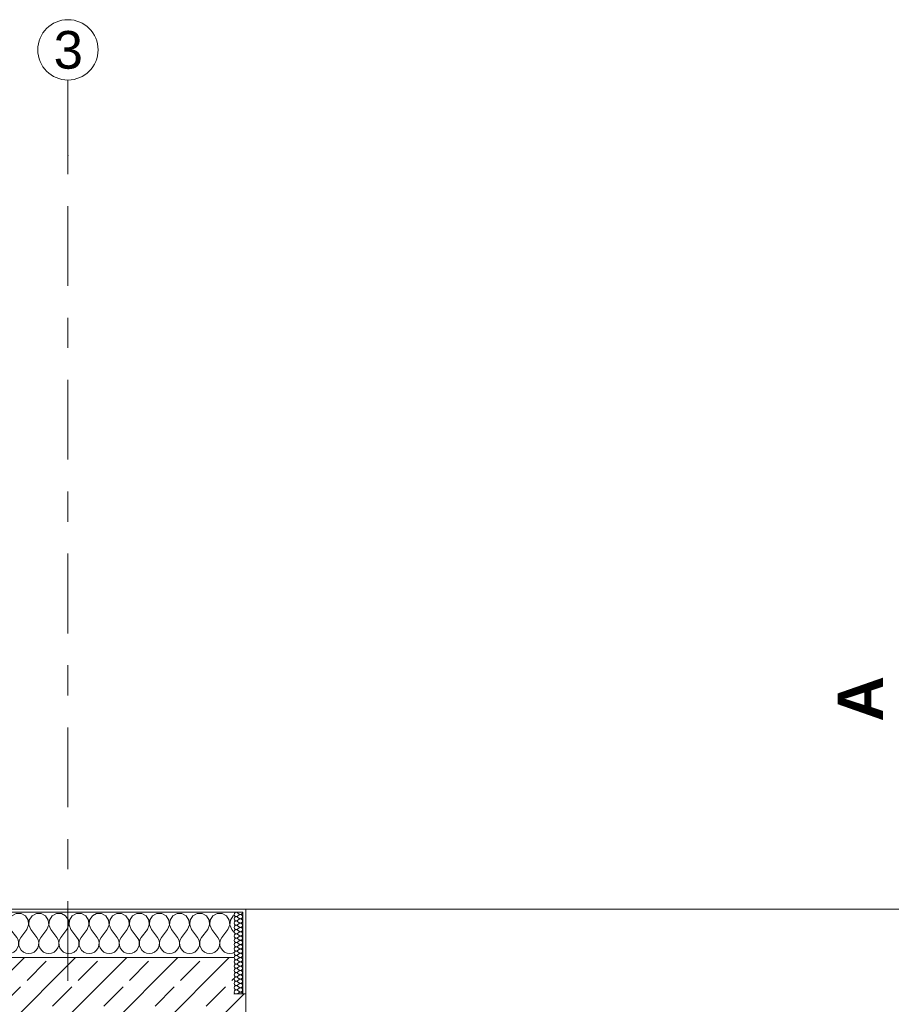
# Model space of a CAD drawing. Header units: metres. Extents: x -3.6 to 84.5, y -11 to 16.8.
# Tile 59 of 225: x 7.6 to 10.5, y 13.5 to 16.8. Entities that reach past the tile are written whole.
import ezdxf

# ---------------------------------------------------------------- set-up
doc = ezdxf.new("R2010")
doc.units = ezdxf.units.M
doc.header["$MEASUREMENT"] = 0
doc.linetypes.add('Strichlinie doppelt', pattern=[0.546806, 0.264583, -0.105833, 0.070556, -0.105833])
for name, color, linetype in [('201a - Marker.Schnitt - optisch Grundriss', 7, 'Continuous'), ('451 - Universal.Achsen Raster', 7, 'Continuous'), ('604 - Struktur.Wand Aussen', 7, 'Continuous')]:
    doc.layers.add(name, color=color, linetype=linetype)
doc.styles.add('ERSTELLTER_STIL_1', font='txt')
doc.styles.add('ERSTELLTER_STIL_2', font='txt')
pattern_1 = [(0, (0, 0), (0, 0.08660254), [0, -0.05]), (0, (0.025, 0.0433), (0, 0.08660254), [0, -0.05])]

# ---------------------------------------------------------------- blocks, each defined once
blk = doc.blocks.new('*X16')
at = {"layer": '604 - Struktur.Wand Aussen', "color": 7, "linetype": 'Continuous', "lineweight": 5}
for p, q in [((7.1748, 13.8407), (7.16, 13.8407)), ((7.1891, 13.833), (7.1748, 13.8407)), ((7.1981, 13.8195), (7.1891, 13.833)), ((7.1996, 13.8033), (7.1981, 13.8195)), ((7.2019, 13.8195), (7.2004, 13.8033)), ((7.2109, 13.833), (7.2019, 13.8195)), ((7.2252, 13.8407), (7.2109, 13.833)), ((7.2415, 13.8407), (7.2252, 13.8407)), ((7.2558, 13.833), (7.2415, 13.8407)), ((7.2648, 13.8195), (7.2558, 13.833)), ((7.2663, 13.8033), (7.2648, 13.8195)), ((7.2686, 13.8195), (7.267, 13.8033)), ((7.2776, 13.833), (7.2686, 13.8195)), ((7.2919, 13.8407), (7.2776, 13.833)), ((7.3081, 13.8407), (7.2919, 13.8407)), ((7.3224, 13.833), (7.3081, 13.8407)), ((7.3314, 13.8195), (7.3224, 13.833)), ((7.333, 13.8033), (7.3314, 13.8195)), ((7.3352, 13.8195), (7.3337, 13.8033)), ((7.3442, 13.833), (7.3352, 13.8195)), ((7.3585, 13.8407), (7.3442, 13.833)), ((7.3748, 13.8407), (7.3585, 13.8407)), ((7.3891, 13.833), (7.3748, 13.8407)), ((7.3981, 13.8195), (7.3891, 13.833)), ((7.3996, 13.8033), (7.3981, 13.8195)), ((7.4019, 13.8195), (7.4004, 13.8033)), ((7.4109, 13.833), (7.4019, 13.8195)), ((7.4252, 13.8407), (7.4109, 13.833)), ((7.4415, 13.8407), (7.4252, 13.8407)), ((7.4558, 13.833), (7.4415, 13.8407)), ((7.4648, 13.8195), (7.4558, 13.833)), ((7.4663, 13.8033), (7.4648, 13.8195)), ((7.4686, 13.8195), (7.467, 13.8033)), ((7.4776, 13.833), (7.4686, 13.8195)), ((7.4919, 13.8407), (7.4776, 13.833)), ((7.5081, 13.8407), (7.4919, 13.8407)), ((7.5224, 13.833), (7.5081, 13.8407)), ((7.5314, 13.8195), (7.5224, 13.833)), ((7.533, 13.8033), (7.5314, 13.8195)), ((7.5352, 13.8195), (7.5337, 13.8033)), ((7.5442, 13.833), (7.5352, 13.8195)), ((7.5585, 13.8407), (7.5442, 13.833)), ((7.5748, 13.8407), (7.5585, 13.8407)), ((7.5891, 13.833), (7.5748, 13.8407)), ((7.5981, 13.8195), (7.5891, 13.833)), ((7.5996, 13.8033), (7.5981, 13.8195)), ((7.6019, 13.8195), (7.6004, 13.8033)), ((7.6109, 13.833), (7.6019, 13.8195)), ((7.6252, 13.8407), (7.6109, 13.833)), ((7.6415, 13.8407), (7.6252, 13.8407)), ((7.6558, 13.833), (7.6415, 13.8407)), ((7.6648, 13.8195), (7.6558, 13.833)), ((7.6663, 13.8033), (7.6648, 13.8195)), ((7.6686, 13.8195), (7.667, 13.8033)), ((7.6776, 13.833), (7.6686, 13.8195)), ((7.6919, 13.8407), (7.6776, 13.833)), ((7.7081, 13.8407), (7.6919, 13.8407)), ((7.7224, 13.833), (7.7081, 13.8407)), ((7.7314, 13.8195), (7.7224, 13.833)), ((7.733, 13.8033), (7.7314, 13.8195)), ((7.7352, 13.8195), (7.7337, 13.8033)), ((7.7442, 13.833), (7.7352, 13.8195)), ((7.7585, 13.8407), (7.7442, 13.833)), ((7.7748, 13.8407), (7.7585, 13.8407)), ((7.7891, 13.833), (7.7748, 13.8407)), ((7.7981, 13.8195), (7.7891, 13.833)), ((7.7996, 13.8033), (7.7981, 13.8195)), ((7.8019, 13.8195), (7.8004, 13.8033)), ((7.8109, 13.833), (7.8019, 13.8195)), ((7.8252, 13.8407), (7.8109, 13.833)), ((7.8415, 13.8407), (7.8252, 13.8407)), ((7.8558, 13.833), (7.8415, 13.8407)), ((7.8648, 13.8195), (7.8558, 13.833)), ((7.8663, 13.8033), (7.8648, 13.8195)), ((7.8686, 13.8195), (7.867, 13.8033)), ((7.8776, 13.833), (7.8686, 13.8195)), ((7.8919, 13.8407), (7.8776, 13.833)), ((7.9081, 13.8407), (7.8919, 13.8407)), ((7.9224, 13.833), (7.9081, 13.8407)), ((7.9314, 13.8195), (7.9224, 13.833)), ((7.933, 13.8033), (7.9314, 13.8195)), ((7.9352, 13.8195), (7.9337, 13.8033)), ((7.9442, 13.833), (7.9352, 13.8195)), ((7.9585, 13.8407), (7.9442, 13.833)), ((7.9748, 13.8407), (7.9585, 13.8407)), ((7.9891, 13.833), (7.9748, 13.8407)), ((7.9981, 13.8195), (7.9891, 13.833)), ((7.9996, 13.8033), (7.9981, 13.8195)), ((8.0019, 13.8195), (8.0004, 13.8033)), ((8.0109, 13.833), (8.0019, 13.8195)), ((8.0252, 13.8407), (8.0109, 13.833)), ((8.0415, 13.8407), (8.0252, 13.8407)), ((8.0558, 13.833), (8.0415, 13.8407)), ((8.0648, 13.8195), (8.0558, 13.833)), ((8.0663, 13.8033), (8.0648, 13.8195)), ((8.0686, 13.8195), (8.067, 13.8033)), ((8.0776, 13.833), (8.0686, 13.8195)), ((8.0919, 13.8407), (8.0776, 13.833)), ((8.1081, 13.8407), (8.0919, 13.8407)), ((8.1224, 13.833), (8.1081, 13.8407)), ((8.1314, 13.8195), (8.1224, 13.833)), ((8.133, 13.8033), (8.1314, 13.8195)), ((8.1352, 13.8195), (8.1337, 13.8033)), ((8.1442, 13.833), (8.1352, 13.8195)), ((8.1585, 13.8407), (8.1442, 13.833)), ((8.1748, 13.8407), (8.1585, 13.8407)), ((8.1891, 13.833), (8.1748, 13.8407)), ((8.1981, 13.8195), (8.1891, 13.833)), ((8.1996, 13.8033), (8.1981, 13.8195)), ((8.2019, 13.8195), (8.2004, 13.8033)), ((8.2109, 13.833), (8.2019, 13.8195)), ((8.2252, 13.8407), (8.2109, 13.833)), ((8.2415, 13.8407), (8.2252, 13.8407)), ((8.2558, 13.833), (8.2415, 13.8407)), ((8.2648, 13.8195), (8.2558, 13.833)), ((8.2663, 13.8033), (8.2648, 13.8195)), ((8.2686, 13.8195), (8.267, 13.8033)), ((8.2776, 13.833), (8.2686, 13.8195)), ((8.28, 13.8343), (8.2776, 13.833)), ((7.1933, 13.7883), (7.1733, 13.7617)), ((7.1933, 13.7883), (7.1996, 13.8033)), ((7.2004, 13.8033), (7.2067, 13.7883)), ((7.2067, 13.7883), (7.2267, 13.7617)), ((7.26, 13.7883), (7.24, 13.7617)), ((7.26, 13.7883), (7.2663, 13.8033)), ((7.267, 13.8033), (7.2733, 13.7883)), ((7.2733, 13.7883), (7.2933, 13.7617)), ((7.3267, 13.7883), (7.3067, 13.7617)), ((7.3267, 13.7883), (7.333, 13.8033)), ((7.3337, 13.8033), (7.34, 13.7883)), ((7.34, 13.7883), (7.36, 13.7617)), ((7.3933, 13.7883), (7.3733, 13.7617)), ((7.3933, 13.7883), (7.3996, 13.8033)), ((7.4004, 13.8033), (7.4067, 13.7883)), ((7.4067, 13.7883), (7.4267, 13.7617)), ((7.46, 13.7883), (7.44, 13.7617)), ((7.46, 13.7883), (7.4663, 13.8033)), ((7.467, 13.8033), (7.4733, 13.7883)), ((7.4733, 13.7883), (7.4933, 13.7617)), ((7.5267, 13.7883), (7.5067, 13.7617)), ((7.5267, 13.7883), (7.533, 13.8033)), ((7.5337, 13.8033), (7.54, 13.7883)), ((7.54, 13.7883), (7.56, 13.7617)), ((7.5933, 13.7883), (7.5733, 13.7617)), ((7.5933, 13.7883), (7.5996, 13.8033)), ((7.6004, 13.8033), (7.6067, 13.7883)), ((7.6067, 13.7883), (7.6267, 13.7617)), ((7.66, 13.7883), (7.64, 13.7617)), ((7.66, 13.7883), (7.6663, 13.8033)), ((7.667, 13.8033), (7.6733, 13.7883)), ((7.6733, 13.7883), (7.6933, 13.7617)), ((7.7267, 13.7883), (7.7067, 13.7617)), ((7.7267, 13.7883), (7.733, 13.8033)), ((7.7337, 13.8033), (7.74, 13.7883)), ((7.74, 13.7883), (7.76, 13.7617)), ((7.7933, 13.7883), (7.7733, 13.7617)), ((7.7933, 13.7883), (7.7996, 13.8033)), ((7.8004, 13.8033), (7.8067, 13.7883)), ((7.8067, 13.7883), (7.8267, 13.7617)), ((7.86, 13.7883), (7.84, 13.7617)), ((7.86, 13.7883), (7.8663, 13.8033)), ((7.867, 13.8033), (7.8733, 13.7883)), ((7.8733, 13.7883), (7.8933, 13.7617)), ((7.9267, 13.7883), (7.9067, 13.7617)), ((7.9267, 13.7883), (7.933, 13.8033)), ((7.9337, 13.8033), (7.94, 13.7883)), ((7.94, 13.7883), (7.96, 13.7617)), ((7.9933, 13.7883), (7.9733, 13.7617)), ((7.9933, 13.7883), (7.9996, 13.8033)), ((8.0004, 13.8033), (8.0067, 13.7883)), ((8.0067, 13.7883), (8.0267, 13.7617)), ((8.06, 13.7883), (8.04, 13.7617)), ((8.06, 13.7883), (8.0663, 13.8033)), ((8.067, 13.8033), (8.0733, 13.7883)), ((8.0733, 13.7883), (8.0933, 13.7617)), ((8.1267, 13.7883), (8.1067, 13.7617)), ((8.1267, 13.7883), (8.133, 13.8033)), ((8.1337, 13.8033), (8.14, 13.7883)), ((8.14, 13.7883), (8.16, 13.7617)), ((8.1933, 13.7883), (8.1733, 13.7617)), ((8.1933, 13.7883), (8.1996, 13.8033)), ((8.2004, 13.8033), (8.2067, 13.7883)), ((8.2067, 13.7883), (8.2267, 13.7617)), ((8.26, 13.7883), (8.24, 13.7617)), ((8.26, 13.7883), (8.2663, 13.8033)), ((8.267, 13.8033), (8.2733, 13.7883)), ((8.2733, 13.7883), (8.28, 13.7794)), ((7.1645, 13.7536), (7.16, 13.7617)), ((7.1665, 13.7447), (7.1645, 13.7536)), ((7.1689, 13.7536), (7.1668, 13.7447)), ((7.1733, 13.7617), (7.1689, 13.7536)), ((7.2311, 13.7536), (7.2267, 13.7617)), ((7.2332, 13.7447), (7.2311, 13.7536)), ((7.2355, 13.7536), (7.2335, 13.7447)), ((7.24, 13.7617), (7.2355, 13.7536)), ((7.2978, 13.7536), (7.2933, 13.7617)), ((7.2999, 13.7447), (7.2978, 13.7536)), ((7.3022, 13.7536), (7.3001, 13.7447)), ((7.3067, 13.7617), (7.3022, 13.7536)), ((7.3645, 13.7536), (7.36, 13.7617)), ((7.3665, 13.7447), (7.3645, 13.7536)), ((7.3689, 13.7536), (7.3668, 13.7447)), ((7.3733, 13.7617), (7.3689, 13.7536)), ((7.4311, 13.7536), (7.4267, 13.7617)), ((7.4332, 13.7447), (7.4311, 13.7536)), ((7.4355, 13.7536), (7.4335, 13.7447)), ((7.44, 13.7617), (7.4355, 13.7536)), ((7.4978, 13.7536), (7.4933, 13.7617)), ((7.4999, 13.7447), (7.4978, 13.7536)), ((7.5022, 13.7536), (7.5001, 13.7447)), ((7.5067, 13.7617), (7.5022, 13.7536)), ((7.5645, 13.7536), (7.56, 13.7617)), ((7.5665, 13.7447), (7.5645, 13.7536)), ((7.5689, 13.7536), (7.5668, 13.7447)), ((7.5733, 13.7617), (7.5689, 13.7536)), ((7.6311, 13.7536), (7.6267, 13.7617)), ((7.6332, 13.7447), (7.6311, 13.7536)), ((7.6355, 13.7536), (7.6335, 13.7447)), ((7.64, 13.7617), (7.6355, 13.7536)), ((7.6978, 13.7536), (7.6933, 13.7617)), ((7.6999, 13.7447), (7.6978, 13.7536)), ((7.7022, 13.7536), (7.7001, 13.7447)), ((7.7067, 13.7617), (7.7022, 13.7536)), ((7.7645, 13.7536), (7.76, 13.7617)), ((7.7665, 13.7447), (7.7645, 13.7536)), ((7.7689, 13.7536), (7.7668, 13.7447)), ((7.7733, 13.7617), (7.7689, 13.7536)), ((7.8311, 13.7536), (7.8267, 13.7617)), ((7.8332, 13.7447), (7.8311, 13.7536)), ((7.8355, 13.7536), (7.8335, 13.7447)), ((7.84, 13.7617), (7.8355, 13.7536)), ((7.8978, 13.7536), (7.8933, 13.7617)), ((7.8999, 13.7447), (7.8978, 13.7536)), ((7.9022, 13.7536), (7.9001, 13.7447)), ((7.9067, 13.7617), (7.9022, 13.7536)), ((7.9645, 13.7536), (7.96, 13.7617)), ((7.9665, 13.7447), (7.9645, 13.7536)), ((7.9689, 13.7536), (7.9668, 13.7447)), ((7.9733, 13.7617), (7.9689, 13.7536)), ((8.0311, 13.7536), (8.0267, 13.7617)), ((8.0332, 13.7447), (8.0311, 13.7536)), ((8.0355, 13.7536), (8.0335, 13.7447)), ((8.04, 13.7617), (8.0355, 13.7536)), ((8.0978, 13.7536), (8.0933, 13.7617)), ((8.0999, 13.7447), (8.0978, 13.7536)), ((8.1022, 13.7536), (8.1001, 13.7447)), ((8.1067, 13.7617), (8.1022, 13.7536)), ((8.1645, 13.7536), (8.16, 13.7617)), ((8.1665, 13.7447), (8.1645, 13.7536)), ((8.1689, 13.7536), (8.1668, 13.7447)), ((8.1733, 13.7617), (8.1689, 13.7536)), ((8.2311, 13.7536), (8.2267, 13.7617)), ((8.2332, 13.7447), (8.2311, 13.7536)), ((8.2355, 13.7536), (8.2335, 13.7447)), ((8.24, 13.7617), (8.2355, 13.7536)), ((7.16, 13.7222), (7.1631, 13.7268)), ((7.1631, 13.7268), (7.1661, 13.7355)), ((7.1661, 13.7355), (7.1665, 13.7447)), ((7.1668, 13.7447), (7.1672, 13.7355)), ((7.1672, 13.7355), (7.1702, 13.7268)), ((7.1702, 13.7268), (7.1754, 13.7192)), ((7.1754, 13.7192), (7.1825, 13.7133)), ((7.1825, 13.7133), (7.1909, 13.7096)), ((7.2091, 13.7096), (7.2175, 13.7133)), ((7.2175, 13.7133), (7.2246, 13.7192)), ((7.2246, 13.7192), (7.2298, 13.7268)), ((7.2298, 13.7268), (7.2328, 13.7355)), ((7.2328, 13.7355), (7.2332, 13.7447)), ((7.2335, 13.7447), (7.2339, 13.7355)), ((7.2339, 13.7355), (7.2369, 13.7268)), ((7.2369, 13.7268), (7.2421, 13.7192)), ((7.2421, 13.7192), (7.2491, 13.7133)), ((7.2491, 13.7133), (7.2576, 13.7096)), ((7.2758, 13.7096), (7.2842, 13.7133)), ((7.2842, 13.7133), (7.2913, 13.7192)), ((7.2913, 13.7192), (7.2965, 13.7268)), ((7.2965, 13.7268), (7.2994, 13.7355)), ((7.2994, 13.7355), (7.2999, 13.7447)), ((7.3001, 13.7447), (7.3006, 13.7355)), ((7.3006, 13.7355), (7.3035, 13.7268)), ((7.3035, 13.7268), (7.3087, 13.7192)), ((7.3087, 13.7192), (7.3158, 13.7133)), ((7.3158, 13.7133), (7.3242, 13.7096)), ((7.3424, 13.7096), (7.3509, 13.7133)), ((7.3509, 13.7133), (7.3579, 13.7192)), ((7.3579, 13.7192), (7.3631, 13.7268)), ((7.3631, 13.7268), (7.3661, 13.7355)), ((7.3661, 13.7355), (7.3665, 13.7447)), ((7.3668, 13.7447), (7.3672, 13.7355)), ((7.3672, 13.7355), (7.3702, 13.7268)), ((7.3702, 13.7268), (7.3754, 13.7192)), ((7.3754, 13.7192), (7.3825, 13.7133)), ((7.3825, 13.7133), (7.3909, 13.7096)), ((7.4091, 13.7096), (7.4175, 13.7133)), ((7.4175, 13.7133), (7.4246, 13.7192)), ((7.4246, 13.7192), (7.4298, 13.7268)), ((7.4298, 13.7268), (7.4328, 13.7355)), ((7.4328, 13.7355), (7.4332, 13.7447)), ((7.4335, 13.7447), (7.4339, 13.7355)), ((7.4339, 13.7355), (7.4369, 13.7268)), ((7.4369, 13.7268), (7.4421, 13.7192)), ((7.4421, 13.7192), (7.4491, 13.7133)), ((7.4491, 13.7133), (7.4576, 13.7096)), ((7.4758, 13.7096), (7.4842, 13.7133)), ((7.4842, 13.7133), (7.4913, 13.7192)), ((7.4913, 13.7192), (7.4965, 13.7268)), ((7.4965, 13.7268), (7.4994, 13.7355)), ((7.4994, 13.7355), (7.4999, 13.7447)), ((7.5001, 13.7447), (7.5006, 13.7355)), ((7.5006, 13.7355), (7.5035, 13.7268)), ((7.5035, 13.7268), (7.5087, 13.7192)), ((7.5087, 13.7192), (7.5158, 13.7133)), ((7.5158, 13.7133), (7.5242, 13.7096)), ((7.5424, 13.7096), (7.5509, 13.7133)), ((7.5509, 13.7133), (7.5579, 13.7192)), ((7.5579, 13.7192), (7.5631, 13.7268)), ((7.5631, 13.7268), (7.5661, 13.7355)), ((7.5661, 13.7355), (7.5665, 13.7447)), ((7.5668, 13.7447), (7.5672, 13.7355)), ((7.5672, 13.7355), (7.5702, 13.7268)), ((7.5702, 13.7268), (7.5754, 13.7192)), ((7.5754, 13.7192), (7.5825, 13.7133)), ((7.5825, 13.7133), (7.5909, 13.7096)), ((7.6091, 13.7096), (7.6175, 13.7133)), ((7.6175, 13.7133), (7.6246, 13.7192)), ((7.6246, 13.7192), (7.6298, 13.7268)), ((7.6298, 13.7268), (7.6328, 13.7355)), ((7.6328, 13.7355), (7.6332, 13.7447)), ((7.6335, 13.7447), (7.6339, 13.7355)), ((7.6339, 13.7355), (7.6369, 13.7268)), ((7.6369, 13.7268), (7.6421, 13.7192)), ((7.6421, 13.7192), (7.6491, 13.7133)), ((7.6491, 13.7133), (7.6576, 13.7096)), ((7.6758, 13.7096), (7.6842, 13.7133)), ((7.6842, 13.7133), (7.6913, 13.7192)), ((7.6913, 13.7192), (7.6965, 13.7268)), ((7.6965, 13.7268), (7.6994, 13.7355)), ((7.6994, 13.7355), (7.6999, 13.7447)), ((7.7001, 13.7447), (7.7006, 13.7355)), ((7.7006, 13.7355), (7.7035, 13.7268)), ((7.7035, 13.7268), (7.7087, 13.7192)), ((7.7087, 13.7192), (7.7158, 13.7133)), ((7.7158, 13.7133), (7.7242, 13.7096)), ((7.7424, 13.7096), (7.7509, 13.7133)), ((7.7509, 13.7133), (7.7579, 13.7192)), ((7.7579, 13.7192), (7.7631, 13.7268)), ((7.7631, 13.7268), (7.7661, 13.7355)), ((7.7661, 13.7355), (7.7665, 13.7447)), ((7.7668, 13.7447), (7.7672, 13.7355)), ((7.7672, 13.7355), (7.7702, 13.7268)), ((7.7702, 13.7268), (7.7754, 13.7192)), ((7.7754, 13.7192), (7.7825, 13.7133)), ((7.7825, 13.7133), (7.7909, 13.7096)), ((7.8091, 13.7096), (7.8175, 13.7133)), ((7.8175, 13.7133), (7.8246, 13.7192)), ((7.8246, 13.7192), (7.8298, 13.7268)), ((7.8298, 13.7268), (7.8328, 13.7355)), ((7.8328, 13.7355), (7.8332, 13.7447)), ((7.8335, 13.7447), (7.8339, 13.7355)), ((7.8339, 13.7355), (7.8369, 13.7268)), ((7.8369, 13.7268), (7.8421, 13.7192)), ((7.8421, 13.7192), (7.8491, 13.7133)), ((7.8491, 13.7133), (7.8576, 13.7096)), ((7.8758, 13.7096), (7.8842, 13.7133)), ((7.8842, 13.7133), (7.8913, 13.7192)), ((7.8913, 13.7192), (7.8965, 13.7268)), ((7.8965, 13.7268), (7.8994, 13.7355)), ((7.8994, 13.7355), (7.8999, 13.7447)), ((7.9001, 13.7447), (7.9006, 13.7355)), ((7.9006, 13.7355), (7.9035, 13.7268)), ((7.9035, 13.7268), (7.9087, 13.7192)), ((7.9087, 13.7192), (7.9158, 13.7133)), ((7.9158, 13.7133), (7.9242, 13.7096)), ((7.9424, 13.7096), (7.9509, 13.7133)), ((7.9509, 13.7133), (7.9579, 13.7192)), ((7.9579, 13.7192), (7.9631, 13.7268)), ((7.9631, 13.7268), (7.9661, 13.7355)), ((7.9661, 13.7355), (7.9665, 13.7447)), ((7.9668, 13.7447), (7.9672, 13.7355)), ((7.9672, 13.7355), (7.9702, 13.7268)), ((7.9702, 13.7268), (7.9754, 13.7192)), ((7.9754, 13.7192), (7.9825, 13.7133)), ((7.9825, 13.7133), (7.9909, 13.7096)), ((8.0091, 13.7096), (8.0175, 13.7133)), ((8.0175, 13.7133), (8.0246, 13.7192)), ((8.0246, 13.7192), (8.0298, 13.7268)), ((8.0298, 13.7268), (8.0328, 13.7355)), ((8.0328, 13.7355), (8.0332, 13.7447)), ((8.0335, 13.7447), (8.0339, 13.7355)), ((8.0339, 13.7355), (8.0369, 13.7268)), ((8.0369, 13.7268), (8.0421, 13.7192)), ((8.0421, 13.7192), (8.0491, 13.7133)), ((8.0491, 13.7133), (8.0576, 13.7096)), ((8.0758, 13.7096), (8.0842, 13.7133)), ((8.0842, 13.7133), (8.0913, 13.7192)), ((8.0913, 13.7192), (8.0965, 13.7268)), ((8.0965, 13.7268), (8.0994, 13.7355)), ((8.0994, 13.7355), (8.0999, 13.7447)), ((8.1001, 13.7447), (8.1006, 13.7355)), ((8.1006, 13.7355), (8.1035, 13.7268)), ((8.1035, 13.7268), (8.1087, 13.7192)), ((8.1087, 13.7192), (8.1158, 13.7133)), ((8.1158, 13.7133), (8.1242, 13.7096)), ((8.1424, 13.7096), (8.1509, 13.7133)), ((8.1509, 13.7133), (8.1579, 13.7192)), ((8.1579, 13.7192), (8.1631, 13.7268)), ((8.1631, 13.7268), (8.1661, 13.7355)), ((8.1661, 13.7355), (8.1665, 13.7447)), ((8.1668, 13.7447), (8.1672, 13.7355)), ((8.1672, 13.7355), (8.1702, 13.7268)), ((8.1702, 13.7268), (8.1754, 13.7192)), ((8.1754, 13.7192), (8.1825, 13.7133)), ((8.1825, 13.7133), (8.1909, 13.7096)), ((8.2091, 13.7096), (8.2175, 13.7133)), ((8.2175, 13.7133), (8.2246, 13.7192)), ((8.2246, 13.7192), (8.2298, 13.7268)), ((8.2298, 13.7268), (8.2328, 13.7355)), ((8.2328, 13.7355), (8.2332, 13.7447)), ((8.2335, 13.7447), (8.2339, 13.7355)), ((8.2339, 13.7355), (8.2369, 13.7268)), ((8.2369, 13.7268), (8.2421, 13.7192)), ((8.2421, 13.7192), (8.2491, 13.7133)), ((8.2491, 13.7133), (8.2576, 13.7096)), ((7.1909, 13.7096), (7.2, 13.7083)), ((7.2, 13.7083), (7.2091, 13.7096)), ((7.2576, 13.7096), (7.2667, 13.7083)), ((7.2667, 13.7083), (7.2758, 13.7096)), ((7.3242, 13.7096), (7.3333, 13.7083)), ((7.3333, 13.7083), (7.3424, 13.7096)), ((7.3909, 13.7096), (7.4, 13.7083)), ((7.4, 13.7083), (7.4091, 13.7096)), ((7.4576, 13.7096), (7.4667, 13.7083)), ((7.4667, 13.7083), (7.4758, 13.7096)), ((7.5242, 13.7096), (7.5333, 13.7083)), ((7.5333, 13.7083), (7.5424, 13.7096)), ((7.5909, 13.7096), (7.6, 13.7083)), ((7.6, 13.7083), (7.6091, 13.7096)), ((7.6576, 13.7096), (7.6667, 13.7083)), ((7.6667, 13.7083), (7.6758, 13.7096)), ((7.7242, 13.7096), (7.7333, 13.7083)), ((7.7333, 13.7083), (7.7424, 13.7096)), ((7.7909, 13.7096), (7.8, 13.7083)), ((7.8, 13.7083), (7.8091, 13.7096)), ((7.8576, 13.7096), (7.8667, 13.7083)), ((7.8667, 13.7083), (7.8758, 13.7096)), ((7.9242, 13.7096), (7.9333, 13.7083)), ((7.9333, 13.7083), (7.9424, 13.7096)), ((7.9909, 13.7096), (8, 13.7083)), ((8, 13.7083), (8.0091, 13.7096)), ((8.0576, 13.7096), (8.0667, 13.7083)), ((8.0667, 13.7083), (8.0758, 13.7096)), ((8.1242, 13.7096), (8.1333, 13.7083)), ((8.1333, 13.7083), (8.1424, 13.7096)), ((8.1909, 13.7096), (8.2, 13.7083)), ((8.2, 13.7083), (8.2091, 13.7096)), ((8.2576, 13.7096), (8.2667, 13.7083)), ((8.2667, 13.7083), (8.2758, 13.7096)), ((8.2758, 13.7096), (8.28, 13.7115))]:
    blk.add_line(p, q, dxfattribs=at)
blk = doc.blocks.new('*X37')
at = {"layer": '604 - Struktur.Wand Aussen', "color": 7, "linetype": 'Continuous', "lineweight": 5}
for p, q in [((8.2847, 13.8442), (8.2818, 13.8416)), ((8.2885, 13.845), (8.2847, 13.8442)), ((8.2921, 13.8436), (8.2885, 13.845)), ((8.309, 13.843), (8.3093, 13.845)), ((8.2818, 13.8416), (8.2807, 13.8379)), ((8.2807, 13.8379), (8.2818, 13.8341)), ((8.2818, 13.8273), (8.2807, 13.8236)), ((8.2807, 13.8236), (8.2818, 13.8198)), ((8.2818, 13.813), (8.2807, 13.8093)), ((8.2818, 13.8341), (8.2847, 13.8315)), ((8.2847, 13.83), (8.2818, 13.8273)), ((8.2818, 13.8198), (8.2847, 13.8172)), ((8.2847, 13.8157), (8.2818, 13.813)), ((8.2847, 13.8315), (8.2885, 13.8307)), ((8.2885, 13.8307), (8.2847, 13.83)), ((8.2847, 13.8172), (8.2885, 13.8165)), ((8.2885, 13.8164), (8.2847, 13.8157)), ((8.2885, 13.8307), (8.2921, 13.8321)), ((8.2921, 13.8293), (8.2885, 13.8307)), ((8.2885, 13.8165), (8.2921, 13.8179)), ((8.2921, 13.815), (8.2885, 13.8164)), ((8.2921, 13.8436), (8.2979, 13.8393)), ((8.2921, 13.8321), (8.2979, 13.8364)), ((8.2921, 13.8293), (8.2979, 13.825)), ((8.2921, 13.8179), (8.2979, 13.8221)), ((8.2921, 13.815), (8.2979, 13.8107)), ((8.2979, 13.8393), (8.2996, 13.8383)), ((8.2996, 13.8374), (8.2979, 13.8364)), ((8.2979, 13.825), (8.2996, 13.824)), ((8.2996, 13.8231), (8.2979, 13.8221)), ((8.2996, 13.8383), (8.3015, 13.8379)), ((8.3015, 13.8378), (8.2996, 13.8374)), ((8.2996, 13.824), (8.3015, 13.8236)), ((8.3015, 13.8235), (8.2996, 13.8231)), ((8.3015, 13.8379), (8.3035, 13.838)), ((8.3035, 13.8377), (8.3015, 13.8378)), ((8.3015, 13.8236), (8.3035, 13.8237)), ((8.3035, 13.8234), (8.3015, 13.8235)), ((8.3035, 13.838), (8.3053, 13.8386)), ((8.3053, 13.8371), (8.3035, 13.8377)), ((8.3035, 13.8237), (8.3053, 13.8243)), ((8.3053, 13.8228), (8.3035, 13.8234)), ((8.3053, 13.8386), (8.307, 13.8397)), ((8.307, 13.836), (8.3053, 13.8371)), ((8.3053, 13.8243), (8.307, 13.8254)), ((8.307, 13.8217), (8.3053, 13.8228)), ((8.3053, 13.81), (8.307, 13.8112)), ((8.307, 13.8397), (8.3082, 13.8412)), ((8.3082, 13.8345), (8.307, 13.836)), ((8.307, 13.8254), (8.3082, 13.827)), ((8.3082, 13.8202), (8.307, 13.8217)), ((8.307, 13.8112), (8.3082, 13.8127)), ((8.3082, 13.8412), (8.309, 13.843)), ((8.309, 13.8327), (8.3082, 13.8345)), ((8.3082, 13.827), (8.309, 13.8288)), ((8.309, 13.8184), (8.3082, 13.8202)), ((8.3082, 13.8127), (8.309, 13.8145)), ((8.3093, 13.8307), (8.309, 13.8327)), ((8.309, 13.8288), (8.3093, 13.8307)), ((8.3093, 13.8164), (8.309, 13.8184)), ((8.309, 13.8145), (8.3093, 13.8164)), ((8.2807, 13.8093), (8.2818, 13.8055)), ((8.2818, 13.7988), (8.2807, 13.795)), ((8.2807, 13.795), (8.2818, 13.7912)), ((8.2818, 13.7845), (8.2807, 13.7807)), ((8.2807, 13.7807), (8.2818, 13.777)), ((8.2818, 13.8055), (8.2847, 13.8029)), ((8.2847, 13.8014), (8.2818, 13.7988)), ((8.2818, 13.7912), (8.2847, 13.7886)), ((8.2847, 13.7871), (8.2818, 13.7845)), ((8.2847, 13.8029), (8.2885, 13.8022)), ((8.2885, 13.8021), (8.2847, 13.8014)), ((8.2847, 13.7886), (8.2885, 13.7879)), ((8.2885, 13.7878), (8.2847, 13.7871)), ((8.2885, 13.8022), (8.2921, 13.8036)), ((8.2921, 13.8007), (8.2885, 13.8021)), ((8.2885, 13.7879), (8.2921, 13.7893)), ((8.2921, 13.7864), (8.2885, 13.7878)), ((8.2921, 13.8036), (8.2979, 13.8079)), ((8.2921, 13.8007), (8.2979, 13.7964)), ((8.2921, 13.7893), (8.2979, 13.7936)), ((8.2921, 13.7864), (8.2979, 13.7821)), ((8.2921, 13.775), (8.2979, 13.7793)), ((8.2979, 13.8107), (8.2996, 13.8098)), ((8.2996, 13.8088), (8.2979, 13.8079)), ((8.2979, 13.7964), (8.2996, 13.7955)), ((8.2996, 13.7945), (8.2979, 13.7936)), ((8.2979, 13.7821), (8.2996, 13.7812)), ((8.2996, 13.7802), (8.2979, 13.7793)), ((8.2996, 13.8098), (8.3015, 13.8093)), ((8.3015, 13.8093), (8.2996, 13.8088)), ((8.2996, 13.7955), (8.3015, 13.795)), ((8.3015, 13.795), (8.2996, 13.7945)), ((8.2996, 13.7812), (8.3015, 13.7807)), ((8.3015, 13.7807), (8.2996, 13.7802)), ((8.3015, 13.8093), (8.3035, 13.8094)), ((8.3035, 13.8092), (8.3015, 13.8093)), ((8.3015, 13.795), (8.3035, 13.7951)), ((8.3035, 13.7949), (8.3015, 13.795)), ((8.3015, 13.7807), (8.3035, 13.7808)), ((8.3035, 13.7806), (8.3015, 13.7807)), ((8.3035, 13.8094), (8.3053, 13.81)), ((8.3053, 13.8085), (8.3035, 13.8092)), ((8.3035, 13.7951), (8.3053, 13.7958)), ((8.3053, 13.7942), (8.3035, 13.7949)), ((8.3035, 13.7808), (8.3053, 13.7815)), ((8.3053, 13.78), (8.3035, 13.7806)), ((8.307, 13.8074), (8.3053, 13.8085)), ((8.3053, 13.7958), (8.307, 13.7969)), ((8.307, 13.7931), (8.3053, 13.7942)), ((8.3053, 13.7815), (8.307, 13.7826)), ((8.307, 13.7788), (8.3053, 13.78)), ((8.3082, 13.8059), (8.307, 13.8074)), ((8.307, 13.7969), (8.3082, 13.7984)), ((8.3082, 13.7916), (8.307, 13.7931)), ((8.307, 13.7826), (8.3082, 13.7841)), ((8.3082, 13.7773), (8.307, 13.7788)), ((8.309, 13.8041), (8.3082, 13.8059)), ((8.3082, 13.7984), (8.309, 13.8002)), ((8.309, 13.7898), (8.3082, 13.7916)), ((8.3082, 13.7841), (8.309, 13.7859)), ((8.3093, 13.8021), (8.309, 13.8041)), ((8.309, 13.8002), (8.3093, 13.8021)), ((8.3093, 13.7879), (8.309, 13.7898)), ((8.309, 13.7859), (8.3093, 13.7879)), ((8.2818, 13.7702), (8.2807, 13.7664)), ((8.2807, 13.7664), (8.2818, 13.7627)), ((8.2818, 13.7559), (8.2807, 13.7521)), ((8.2807, 13.7521), (8.2818, 13.7484)), ((8.2818, 13.777), (8.2847, 13.7743)), ((8.2847, 13.7728), (8.2818, 13.7702)), ((8.2818, 13.7627), (8.2847, 13.76)), ((8.2847, 13.7585), (8.2818, 13.7559)), ((8.2818, 13.7484), (8.2847, 13.7458)), ((8.2847, 13.7743), (8.2885, 13.7736)), ((8.2885, 13.7735), (8.2847, 13.7728)), ((8.2847, 13.76), (8.2885, 13.7593)), ((8.2885, 13.7593), (8.2847, 13.7585)), ((8.2847, 13.7458), (8.2885, 13.745)), ((8.2885, 13.7736), (8.2921, 13.775)), ((8.2921, 13.7721), (8.2885, 13.7735)), ((8.2885, 13.7593), (8.2921, 13.7607)), ((8.2921, 13.7579), (8.2885, 13.7593)), ((8.2885, 13.745), (8.2921, 13.7464)), ((8.2921, 13.7721), (8.2979, 13.7679)), ((8.2921, 13.7607), (8.2979, 13.765)), ((8.2921, 13.7579), (8.2979, 13.7536)), ((8.2921, 13.7464), (8.2979, 13.7507)), ((8.2979, 13.7679), (8.2996, 13.7669)), ((8.2996, 13.766), (8.2979, 13.765)), ((8.2979, 13.7536), (8.2996, 13.7526)), ((8.2996, 13.7517), (8.2979, 13.7507)), ((8.2996, 13.7669), (8.3015, 13.7665)), ((8.3015, 13.7664), (8.2996, 13.766)), ((8.2996, 13.7526), (8.3015, 13.7522)), ((8.3015, 13.7521), (8.2996, 13.7517)), ((8.3015, 13.7665), (8.3035, 13.7666)), ((8.3035, 13.7663), (8.3015, 13.7664)), ((8.3015, 13.7522), (8.3035, 13.7523)), ((8.3035, 13.752), (8.3015, 13.7521)), ((8.3035, 13.7666), (8.3053, 13.7672)), ((8.3053, 13.7657), (8.3035, 13.7663)), ((8.3035, 13.7523), (8.3053, 13.7529)), ((8.3053, 13.7514), (8.3035, 13.752)), ((8.3053, 13.7672), (8.307, 13.7683)), ((8.307, 13.7646), (8.3053, 13.7657)), ((8.3053, 13.7529), (8.307, 13.754)), ((8.307, 13.7503), (8.3053, 13.7514)), ((8.307, 13.7683), (8.3082, 13.7698)), ((8.3082, 13.763), (8.307, 13.7646)), ((8.307, 13.754), (8.3082, 13.7555)), ((8.3082, 13.7488), (8.307, 13.7503)), ((8.309, 13.7755), (8.3082, 13.7773)), ((8.3082, 13.7698), (8.309, 13.7716)), ((8.309, 13.7612), (8.3082, 13.763)), ((8.3082, 13.7555), (8.309, 13.7573)), ((8.309, 13.747), (8.3082, 13.7488)), ((8.3093, 13.7736), (8.309, 13.7755)), ((8.309, 13.7716), (8.3093, 13.7736)), ((8.3093, 13.7593), (8.309, 13.7612)), ((8.309, 13.7573), (8.3093, 13.7593)), ((8.3093, 13.745), (8.309, 13.747)), ((8.2818, 13.7416), (8.2807, 13.7379)), ((8.2807, 13.7379), (8.2818, 13.7341)), ((8.2818, 13.7273), (8.2807, 13.7236)), ((8.2807, 13.7236), (8.2818, 13.7198)), ((8.2818, 13.713), (8.2807, 13.7093)), ((8.2847, 13.7442), (8.2818, 13.7416)), ((8.2818, 13.7341), (8.2847, 13.7315)), ((8.2847, 13.73), (8.2818, 13.7273)), ((8.2818, 13.7198), (8.2847, 13.7172)), ((8.2847, 13.7157), (8.2818, 13.713)), ((8.2885, 13.745), (8.2847, 13.7442)), ((8.2847, 13.7315), (8.2885, 13.7307)), ((8.2885, 13.7307), (8.2847, 13.73)), ((8.2847, 13.7172), (8.2885, 13.7165)), ((8.2885, 13.7164), (8.2847, 13.7157)), ((8.2921, 13.7436), (8.2885, 13.745)), ((8.2885, 13.7307), (8.2921, 13.7321)), ((8.2921, 13.7293), (8.2885, 13.7307)), ((8.2885, 13.7165), (8.2921, 13.7179)), ((8.2921, 13.715), (8.2885, 13.7164)), ((8.2921, 13.7436), (8.2979, 13.7393)), ((8.2921, 13.7321), (8.2979, 13.7364)), ((8.2921, 13.7293), (8.2979, 13.725)), ((8.2921, 13.7179), (8.2979, 13.7221)), ((8.2921, 13.715), (8.2979, 13.7107)), ((8.2979, 13.7393), (8.2996, 13.7383)), ((8.2996, 13.7374), (8.2979, 13.7364)), ((8.2979, 13.725), (8.2996, 13.724)), ((8.2996, 13.7231), (8.2979, 13.7221)), ((8.2996, 13.7383), (8.3015, 13.7379)), ((8.3015, 13.7378), (8.2996, 13.7374)), ((8.2996, 13.724), (8.3015, 13.7236)), ((8.3015, 13.7235), (8.2996, 13.7231)), ((8.3015, 13.7379), (8.3035, 13.738)), ((8.3035, 13.7377), (8.3015, 13.7378)), ((8.3015, 13.7236), (8.3035, 13.7237)), ((8.3035, 13.7234), (8.3015, 13.7235)), ((8.3035, 13.738), (8.3053, 13.7386)), ((8.3053, 13.7371), (8.3035, 13.7377)), ((8.3035, 13.7237), (8.3053, 13.7243)), ((8.3053, 13.7228), (8.3035, 13.7234)), ((8.3053, 13.7386), (8.307, 13.7397)), ((8.307, 13.736), (8.3053, 13.7371)), ((8.3053, 13.7243), (8.307, 13.7254)), ((8.307, 13.7217), (8.3053, 13.7228)), ((8.307, 13.7397), (8.3082, 13.7412)), ((8.3082, 13.7345), (8.307, 13.736)), ((8.307, 13.7254), (8.3082, 13.727)), ((8.3082, 13.7202), (8.307, 13.7217)), ((8.3082, 13.7412), (8.309, 13.743)), ((8.309, 13.7327), (8.3082, 13.7345)), ((8.3082, 13.727), (8.309, 13.7288)), ((8.309, 13.7184), (8.3082, 13.7202)), ((8.3082, 13.7127), (8.309, 13.7145)), ((8.309, 13.743), (8.3093, 13.745)), ((8.3093, 13.7307), (8.309, 13.7327)), ((8.309, 13.7288), (8.3093, 13.7307)), ((8.3093, 13.7164), (8.309, 13.7184)), ((8.309, 13.7145), (8.3093, 13.7164)), ((8.2807, 13.7093), (8.2818, 13.7055)), ((8.2818, 13.6988), (8.2807, 13.695)), ((8.2807, 13.695), (8.2818, 13.6912)), ((8.2818, 13.6845), (8.2807, 13.6807)), ((8.2807, 13.6807), (8.2818, 13.677)), ((8.2818, 13.7055), (8.2847, 13.7029)), ((8.2847, 13.7014), (8.2818, 13.6988)), ((8.2818, 13.6912), (8.2847, 13.6886)), ((8.2847, 13.6871), (8.2818, 13.6845)), ((8.2847, 13.7029), (8.2885, 13.7022)), ((8.2885, 13.7021), (8.2847, 13.7014)), ((8.2847, 13.6886), (8.2885, 13.6879)), ((8.2885, 13.6878), (8.2847, 13.6871)), ((8.2885, 13.7022), (8.2921, 13.7036)), ((8.2921, 13.7007), (8.2885, 13.7021)), ((8.2885, 13.6879), (8.2921, 13.6893)), ((8.2921, 13.6864), (8.2885, 13.6878)), ((8.2921, 13.7036), (8.2979, 13.7079)), ((8.2921, 13.7007), (8.2979, 13.6964)), ((8.2921, 13.6893), (8.2979, 13.6936)), ((8.2921, 13.6864), (8.2979, 13.6821)), ((8.2979, 13.7107), (8.2996, 13.7098)), ((8.2996, 13.7088), (8.2979, 13.7079)), ((8.2979, 13.6964), (8.2996, 13.6955)), ((8.2996, 13.6945), (8.2979, 13.6936)), ((8.2979, 13.6821), (8.2996, 13.6812)), ((8.2996, 13.7098), (8.3015, 13.7093)), ((8.3015, 13.7093), (8.2996, 13.7088)), ((8.2996, 13.6955), (8.3015, 13.695)), ((8.3015, 13.695), (8.2996, 13.6945)), ((8.2996, 13.6812), (8.3015, 13.6807)), ((8.3015, 13.6807), (8.2996, 13.6802)), ((8.3015, 13.7093), (8.3035, 13.7094)), ((8.3035, 13.7092), (8.3015, 13.7093)), ((8.3015, 13.695), (8.3035, 13.6951)), ((8.3035, 13.6949), (8.3015, 13.695)), ((8.3015, 13.6807), (8.3035, 13.6808)), ((8.3035, 13.6806), (8.3015, 13.6807)), ((8.3035, 13.7094), (8.3053, 13.71)), ((8.3053, 13.7085), (8.3035, 13.7092)), ((8.3035, 13.6951), (8.3053, 13.6958)), ((8.3053, 13.6942), (8.3035, 13.6949)), ((8.3035, 13.6808), (8.3053, 13.6815)), ((8.3053, 13.68), (8.3035, 13.6806)), ((8.3053, 13.71), (8.307, 13.7112)), ((8.307, 13.7074), (8.3053, 13.7085)), ((8.3053, 13.6958), (8.307, 13.6969)), ((8.307, 13.6931), (8.3053, 13.6942)), ((8.3053, 13.6815), (8.307, 13.6826)), ((8.307, 13.7112), (8.3082, 13.7127)), ((8.3082, 13.7059), (8.307, 13.7074)), ((8.307, 13.6969), (8.3082, 13.6984)), ((8.3082, 13.6916), (8.307, 13.6931)), ((8.307, 13.6826), (8.3082, 13.6841)), ((8.309, 13.7041), (8.3082, 13.7059)), ((8.3082, 13.6984), (8.309, 13.7002)), ((8.309, 13.6898), (8.3082, 13.6916)), ((8.3082, 13.6841), (8.309, 13.6859)), ((8.3093, 13.7021), (8.309, 13.7041)), ((8.309, 13.7002), (8.3093, 13.7021)), ((8.3093, 13.6879), (8.309, 13.6898)), ((8.309, 13.6859), (8.3093, 13.6879)), ((8.2818, 13.6702), (8.2807, 13.6664)), ((8.2807, 13.6664), (8.2818, 13.6627)), ((8.2818, 13.6559), (8.2807, 13.6521)), ((8.2807, 13.6521), (8.2818, 13.6484)), ((8.2818, 13.677), (8.2847, 13.6743)), ((8.2847, 13.6728), (8.2818, 13.6702)), ((8.2818, 13.6627), (8.2847, 13.66)), ((8.2847, 13.6585), (8.2818, 13.6559)), ((8.2818, 13.6484), (8.2847, 13.6458)), ((8.2847, 13.6743), (8.2885, 13.6736)), ((8.2885, 13.6735), (8.2847, 13.6728)), ((8.2847, 13.66), (8.2885, 13.6593)), ((8.2885, 13.6593), (8.2847, 13.6585)), ((8.2885, 13.6736), (8.2921, 13.675)), ((8.2921, 13.6721), (8.2885, 13.6735)), ((8.2885, 13.6593), (8.2921, 13.6607)), ((8.2921, 13.6579), (8.2885, 13.6593)), ((8.2921, 13.675), (8.2979, 13.6793)), ((8.2921, 13.6721), (8.2979, 13.6679)), ((8.2921, 13.6607), (8.2979, 13.665)), ((8.2921, 13.6579), (8.2979, 13.6536)), ((8.2921, 13.6464), (8.2979, 13.6507)), ((8.2996, 13.6802), (8.2979, 13.6793)), ((8.2979, 13.6679), (8.2996, 13.6669)), ((8.2996, 13.666), (8.2979, 13.665)), ((8.2979, 13.6536), (8.2996, 13.6526)), ((8.2996, 13.6517), (8.2979, 13.6507)), ((8.2996, 13.6669), (8.3015, 13.6665)), ((8.3015, 13.6664), (8.2996, 13.666)), ((8.2996, 13.6526), (8.3015, 13.6522)), ((8.3015, 13.6521), (8.2996, 13.6517)), ((8.3015, 13.6665), (8.3035, 13.6666)), ((8.3035, 13.6663), (8.3015, 13.6664)), ((8.3015, 13.6522), (8.3035, 13.6523)), ((8.3035, 13.652), (8.3015, 13.6521)), ((8.3035, 13.6666), (8.3053, 13.6672)), ((8.3053, 13.6657), (8.3035, 13.6663)), ((8.3035, 13.6523), (8.3053, 13.6529)), ((8.3053, 13.6514), (8.3035, 13.652)), ((8.307, 13.6788), (8.3053, 13.68)), ((8.3053, 13.6672), (8.307, 13.6683)), ((8.307, 13.6646), (8.3053, 13.6657)), ((8.3053, 13.6529), (8.307, 13.654)), ((8.307, 13.6503), (8.3053, 13.6514)), ((8.3082, 13.6773), (8.307, 13.6788)), ((8.307, 13.6683), (8.3082, 13.6698)), ((8.3082, 13.663), (8.307, 13.6646)), ((8.307, 13.654), (8.3082, 13.6555)), ((8.3082, 13.6488), (8.307, 13.6503)), ((8.309, 13.6755), (8.3082, 13.6773)), ((8.3082, 13.6698), (8.309, 13.6716)), ((8.309, 13.6612), (8.3082, 13.663)), ((8.3082, 13.6555), (8.309, 13.6573)), ((8.309, 13.647), (8.3082, 13.6488)), ((8.3093, 13.6736), (8.309, 13.6755)), ((8.309, 13.6716), (8.3093, 13.6736)), ((8.3093, 13.6593), (8.309, 13.6612)), ((8.309, 13.6573), (8.3093, 13.6593)), ((8.2818, 13.6416), (8.2807, 13.6379)), ((8.2807, 13.6379), (8.2818, 13.6341)), ((8.2818, 13.6273), (8.2807, 13.6236)), ((8.2807, 13.6236), (8.2818, 13.6198)), ((8.2847, 13.6442), (8.2818, 13.6416)), ((8.2818, 13.6341), (8.2847, 13.6315)), ((8.2847, 13.63), (8.2818, 13.6273)), ((8.2818, 13.6198), (8.2847, 13.6172)), ((8.2847, 13.6157), (8.2818, 13.613)), ((8.2847, 13.6458), (8.2885, 13.645)), ((8.2885, 13.645), (8.2847, 13.6442)), ((8.2847, 13.6315), (8.2885, 13.6307)), ((8.2885, 13.6307), (8.2847, 13.63)), ((8.2847, 13.6172), (8.2885, 13.6165)), ((8.2885, 13.6164), (8.2847, 13.6157)), ((8.2885, 13.645), (8.2921, 13.6464)), ((8.2921, 13.6436), (8.2885, 13.645)), ((8.2885, 13.6307), (8.2921, 13.6321)), ((8.2921, 13.6293), (8.2885, 13.6307)), ((8.2885, 13.6165), (8.2921, 13.6179)), ((8.2921, 13.615), (8.2885, 13.6164)), ((8.2921, 13.6436), (8.2979, 13.6393)), ((8.2921, 13.6321), (8.2979, 13.6364)), ((8.2921, 13.6293), (8.2979, 13.625)), ((8.2921, 13.6179), (8.2979, 13.6221)), ((8.2979, 13.6393), (8.2996, 13.6383)), ((8.2996, 13.6374), (8.2979, 13.6364)), ((8.2979, 13.625), (8.2996, 13.624)), ((8.2996, 13.6231), (8.2979, 13.6221)), ((8.2996, 13.6383), (8.3015, 13.6379)), ((8.3015, 13.6378), (8.2996, 13.6374)), ((8.2996, 13.624), (8.3015, 13.6236)), ((8.3015, 13.6235), (8.2996, 13.6231)), ((8.3015, 13.6379), (8.3035, 13.638)), ((8.3035, 13.6377), (8.3015, 13.6378)), ((8.3015, 13.6236), (8.3035, 13.6237)), ((8.3035, 13.6234), (8.3015, 13.6235)), ((8.3035, 13.638), (8.3053, 13.6386)), ((8.3053, 13.6371), (8.3035, 13.6377)), ((8.3035, 13.6237), (8.3053, 13.6243)), ((8.3053, 13.6228), (8.3035, 13.6234)), ((8.3053, 13.6386), (8.307, 13.6397)), ((8.307, 13.636), (8.3053, 13.6371)), ((8.3053, 13.6243), (8.307, 13.6254)), ((8.307, 13.6217), (8.3053, 13.6228)), ((8.307, 13.6397), (8.3082, 13.6412)), ((8.3082, 13.6345), (8.307, 13.636)), ((8.307, 13.6254), (8.3082, 13.627)), ((8.3082, 13.6202), (8.307, 13.6217)), ((8.3082, 13.6412), (8.309, 13.643)), ((8.309, 13.6327), (8.3082, 13.6345)), ((8.3082, 13.627), (8.309, 13.6288)), ((8.309, 13.6184), (8.3082, 13.6202)), ((8.3093, 13.645), (8.309, 13.647)), ((8.309, 13.643), (8.3093, 13.645)), ((8.3093, 13.6307), (8.309, 13.6327)), ((8.309, 13.6288), (8.3093, 13.6307)), ((8.3093, 13.6164), (8.309, 13.6184)), ((8.309, 13.6145), (8.3093, 13.6164)), ((8.2818, 13.613), (8.2807, 13.6093)), ((8.2807, 13.6093), (8.2818, 13.6055)), ((8.2818, 13.5988), (8.2807, 13.595)), ((8.2807, 13.595), (8.2818, 13.5912)), ((8.2818, 13.5845), (8.2807, 13.5807)), ((8.2818, 13.6055), (8.2847, 13.6029)), ((8.2847, 13.6014), (8.2818, 13.5988)), ((8.2818, 13.5912), (8.2847, 13.5886)), ((8.2847, 13.5871), (8.2818, 13.5845)), ((8.2847, 13.6029), (8.2885, 13.6022)), ((8.2885, 13.6021), (8.2847, 13.6014)), ((8.2847, 13.5886), (8.2885, 13.5879)), ((8.2885, 13.5878), (8.2847, 13.5871)), ((8.2885, 13.6022), (8.2921, 13.6036)), ((8.2921, 13.6007), (8.2885, 13.6021)), ((8.2885, 13.5879), (8.2921, 13.5893)), ((8.2921, 13.5864), (8.2885, 13.5878)), ((8.2921, 13.615), (8.2979, 13.6107)), ((8.2921, 13.6036), (8.2979, 13.6079)), ((8.2921, 13.6007), (8.2979, 13.5964)), ((8.2921, 13.5893), (8.2979, 13.5936)), ((8.2921, 13.5864), (8.2979, 13.5821)), ((8.2979, 13.6107), (8.2996, 13.6098)), ((8.2996, 13.6088), (8.2979, 13.6079)), ((8.2979, 13.5964), (8.2996, 13.5955)), ((8.2996, 13.5945), (8.2979, 13.5936)), ((8.2996, 13.6098), (8.3015, 13.6093)), ((8.3015, 13.6093), (8.2996, 13.6088)), ((8.2996, 13.5955), (8.3015, 13.595)), ((8.3015, 13.595), (8.2996, 13.5945)), ((8.3015, 13.6093), (8.3035, 13.6094)), ((8.3035, 13.6092), (8.3015, 13.6093)), ((8.3015, 13.595), (8.3035, 13.5951)), ((8.3035, 13.5949), (8.3015, 13.595)), ((8.3035, 13.6094), (8.3053, 13.61)), ((8.3053, 13.6085), (8.3035, 13.6092)), ((8.3035, 13.5951), (8.3053, 13.5958)), ((8.3053, 13.5942), (8.3035, 13.5949)), ((8.3053, 13.61), (8.307, 13.6112)), ((8.307, 13.6074), (8.3053, 13.6085)), ((8.3053, 13.5958), (8.307, 13.5969)), ((8.307, 13.5931), (8.3053, 13.5942)), ((8.3053, 13.5815), (8.307, 13.5826)), ((8.307, 13.6112), (8.3082, 13.6127)), ((8.3082, 13.6059), (8.307, 13.6074)), ((8.307, 13.5969), (8.3082, 13.5984)), ((8.3082, 13.5916), (8.307, 13.5931)), ((8.307, 13.5826), (8.3082, 13.5841)), ((8.3082, 13.6127), (8.309, 13.6145)), ((8.309, 13.6041), (8.3082, 13.6059)), ((8.3082, 13.5984), (8.309, 13.6002)), ((8.309, 13.5898), (8.3082, 13.5916)), ((8.3082, 13.5841), (8.309, 13.5859)), ((8.3093, 13.6021), (8.309, 13.6041)), ((8.309, 13.6002), (8.3093, 13.6021)), ((8.3093, 13.5879), (8.309, 13.5898)), ((8.309, 13.5859), (8.3093, 13.5879)), ((8.2807, 13.5807), (8.2818, 13.577)), ((8.2818, 13.577), (8.2839, 13.575)), ((8.2921, 13.575), (8.2979, 13.5793)), ((8.2979, 13.5821), (8.2996, 13.5812)), ((8.2996, 13.5802), (8.2979, 13.5793)), ((8.2996, 13.5812), (8.3015, 13.5807)), ((8.3015, 13.5807), (8.2996, 13.5802)), ((8.3015, 13.5807), (8.3035, 13.5808)), ((8.3035, 13.5806), (8.3015, 13.5807)), ((8.3035, 13.5808), (8.3053, 13.5815)), ((8.3053, 13.58), (8.3035, 13.5806)), ((8.307, 13.5788), (8.3053, 13.58)), ((8.3082, 13.5773), (8.307, 13.5788)), ((8.309, 13.5755), (8.3082, 13.5773)), ((8.3091, 13.575), (8.309, 13.5755))]:
    blk.add_line(p, q, dxfattribs=at)

msp = doc.modelspace()

# ---------------------------------------------------------------- hatches: boundary and pattern name
at = {"layer": '604 - Struktur.Wand Aussen', "linetype": 'Continuous', "lineweight": 0, "true_color": 0x000000}
h = msp.add_hatch(dxfattribs=at)
h.set_pattern_fill('Verputz_0001', color=18, style=0, pattern_type=2)
h.set_pattern_definition(pattern_1)
h.paths.add_polyline_path([(7.13, 13.855), (7.13, 13.845), (8.31, 13.845), (8.31, 13.855)])
h = msp.add_hatch(dxfattribs=at)
h.set_pattern_fill('Verputz_0001', color=18, style=0, pattern_type=2)
h.set_pattern_definition(pattern_1)
h.paths.add_polyline_path([(8.31, 13.855), (8.31, 13.575), (8.32, 13.575), (8.32, 13.855)])
h = msp.add_hatch(dxfattribs=at)
h.set_pattern_fill('Beton__Stahlbeton_0001', color=18, style=0, pattern_type=2)
h.set_pattern_definition([(45, (0, 0), (-0.0848528, 0.0848528), []), (45, (-0.04243, 0.04243), (-0.0848528, 0.0848528), [0.09, -0.03])])
h.paths.add_polyline_path([(7.12, 13.505), (7.13, 13.505), (7.13, 13.455), (8.31, 13.455), (8.31, 13.505), (8.32, 13.505), (8.32, 13.575), (8.31, 13.575), (8.28, 13.575), (8.28, 13.695), (7.16, 13.695), (7.16, 13.575), (7.13, 13.575), (7.12, 13.575)])

# ---------------------------------------------------------------- linework, layer by layer
at = {"layer": '451 - Universal.Achsen Raster', "color": 160, "linetype": 'Strichlinie doppelt', "lineweight": 9, "true_color": 0x3232ff}
for p, q in [((7.73, 16.355), (7.73, 16.605)), ((7.73, -10.585), (7.73, 16.355))]:
    msp.add_line(p, q, dxfattribs=at)
at = {"layer": '451 - Universal.Achsen Raster', "color": 160, "linetype": 'Continuous', "lineweight": 9, "true_color": 0x3232ff}
msp.add_circle((7.73, 16.705), 0.1, dxfattribs=at)
at = {"layer": '451 - Universal.Achsen Raster', "color": 160, "linetype": 'Strichlinie doppelt', "lineweight": 9, "true_color": 0x3232ff}
msp.add_point((7.73, 16.355), dxfattribs=at)
msp.add_point((7.73, 16.355), dxfattribs=at)
at = {"layer": '604 - Struktur.Wand Aussen', "color": 7, "linetype": 'Continuous', "lineweight": 5}
for p, q in [((8.28, 13.845), (7.16, 13.845)), ((8.28, 13.845), (8.31, 13.845)), ((8.31, 13.855), (8.32, 13.855)), ((8.31, 13.575), (8.31, 13.845)), ((8.31, 13.845), (8.31, 13.575)), ((8.32, 13.855), (8.32, 13.845)), ((8.32, 13.845), (8.32, 13.705)), ((8.32, 13.705), (8.32, 13.695)), ((8.32, 13.695), (8.32, 13.575)), ((8.28, 13.575), (8.31, 13.575)), ((8.31, 13.575), (8.32, 13.575))]:
    msp.add_line(p, q, dxfattribs=at)
at = {"layer": '604 - Struktur.Wand Aussen', "color": 7, "linetype": 'Continuous', "lineweight": 13}
for p, q in [((10.72, 13.855), (8.32, 13.855)), ((8.28, 13.695), (7.16, 13.695)), ((8.32, 13.575), (8.32, 13.505))]:
    msp.add_line(p, q, dxfattribs=at)
at = {"layer": '604 - Struktur.Wand Aussen', "color": 7, "linetype": 'Continuous', "lineweight": 5, "flags": 128}
msp.add_lwpolyline([(8.31, 13.855), (7.13, 13.855)], dxfattribs=at)

# ---------------------------------------------------------------- block references
at = {"layer": '604 - Struktur.Wand Aussen', "color": 7, "lineweight": 18}
for name in ['*X37', '*X16']:
    msp.add_blockref(name, (0, 0), dxfattribs=at)

# ---------------------------------------------------------------- texts
at = {"layer": '201a - Marker.Schnitt - optisch Grundriss', "color": 7, "lineweight": 13, "insert": (10.4324, 14.6287), "char_height": 0.15, "attachment_point": 9, "rotation": 90, "style": 'ERSTELLTER_STIL_1'}
msp.add_mtext('\\A1;{\\pqr;\\pt0;\\fArial|b1|i0|c0|p38;A}', dxfattribs=at)
at = {"layer": '451 - Universal.Achsen Raster', "color": 160, "lineweight": 9, "true_color": 0x3232ff, "insert": (7.6826, 16.7675), "char_height": 0.125, "attachment_point": 1, "style": 'ERSTELLTER_STIL_2'}
msp.add_mtext('\\A1;{\\pql;\\pt0;\\fArial|b0|i0|c0|p38;3}', dxfattribs=at)

doc.saveas('drawing.dxf')
